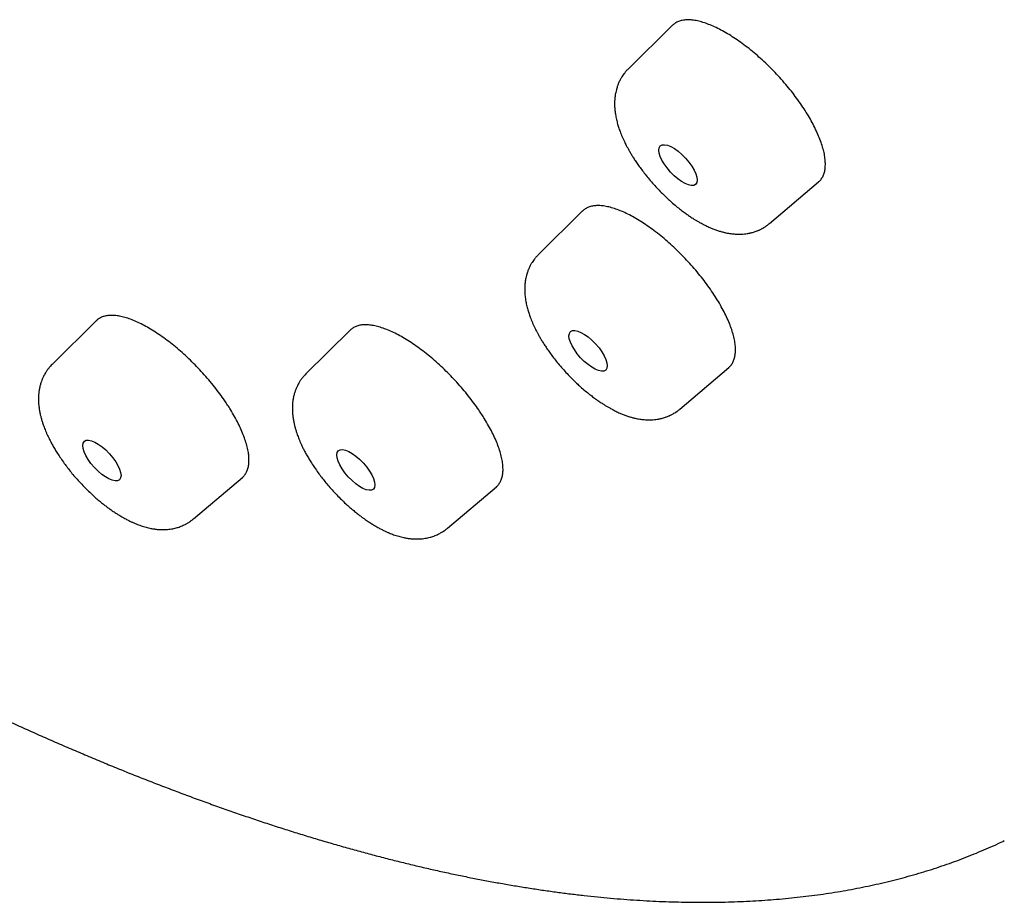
# Model space of a CAD drawing. Header units: millimetres. Extents: x 8 to 486, y 12 to 546.
# Tile 21 of 121: x 439 to 454, y 163 to 177. Entities that reach past the tile are written whole.
import ezdxf

# ---------------------------------------------------------------- set-up
doc = ezdxf.new("R2010")
doc.units = ezdxf.units.MM

msp = doc.modelspace()

# ---------------------------------------------------------------- linework, layer by layer
at = {"color": 7, "linetype": 'Continuous', "lineweight": 30}
for p, q in [((448.699, 176.78), (448.014, 176.104)), ((450.197, 173.719), (450.954, 174.36)), ((447.311, 173.912), (446.627, 173.236)), ((439.804, 172.218), (439.119, 171.541)), ((443.724, 172.072), (443.039, 171.396)), ((448.81, 170.851), (449.567, 171.493)), ((441.302, 169.156), (442.057, 169.796)), ((445.222, 169.011), (445.979, 169.652))]:
    msp.add_line(p, q, dxfattribs=at)
for centre, major_axis, ratio in [((448.783, 174.62), (-0.272, 0.297), 0.391194), ((447.396, 171.752), (-0.272, 0.297), 0.391063), ((439.888, 170.057), (-0.271, 0.297), 0.391473), ((443.809, 169.912), (-0.272, 0.297), 0.391182)]:
    msp.add_ellipse(centre, major_axis=major_axis, ratio=ratio, dxfattribs=at)
for points, knots in [([(456.736, 165.578), (456.742, 165.581), (456.755, 165.587), (456.775, 165.597), (456.799, 165.609), (456.827, 165.623), (456.859, 165.639), (456.893, 165.655), (456.926, 165.672), (456.959, 165.689), (456.992, 165.707), (457.025, 165.724), (457.058, 165.741), (457.108, 165.768), (457.173, 165.804), (457.254, 165.85), (457.331, 165.895), (457.391, 165.931), (457.435, 165.957), (457.462, 165.974), (457.485, 165.988), (457.504, 166), (457.519, 166.009), (457.53, 166.016), (457.538, 166.021), (457.546, 166.027), (457.556, 166.033), (457.569, 166.041), (457.585, 166.051), (457.604, 166.064), (457.626, 166.078), (457.651, 166.094), (457.678, 166.113), (457.709, 166.133), (457.741, 166.155), (457.786, 166.186), (457.844, 166.226), (457.912, 166.275), (457.976, 166.322), (458.037, 166.367), (458.094, 166.411), (458.148, 166.453), (458.198, 166.493), (458.243, 166.529), (458.283, 166.562), (458.317, 166.591), (458.348, 166.617), (458.376, 166.641), (458.403, 166.664), (458.431, 166.689), (458.459, 166.713), (458.485, 166.736), (458.509, 166.758), (458.534, 166.781), (458.562, 166.806), (458.592, 166.834), (458.626, 166.866), (458.663, 166.901), (458.703, 166.939), (458.746, 166.982), (458.783, 167.019), (458.814, 167.05), (458.837, 167.074), (458.861, 167.098), (458.885, 167.123), (458.907, 167.146), (458.927, 167.167), (458.945, 167.186), (458.959, 167.202), (458.971, 167.215), (458.98, 167.224), (458.989, 167.234), (459, 167.245), (459.013, 167.261), (459.031, 167.28), (459.052, 167.304), (459.078, 167.332), (459.106, 167.364), (459.136, 167.398), (459.172, 167.44), (459.213, 167.489), (459.258, 167.544), (459.303, 167.599), (459.346, 167.653), (459.387, 167.705), (459.425, 167.756), (459.459, 167.8), (459.487, 167.838), (459.511, 167.87), (459.532, 167.9), (459.552, 167.928), (459.569, 167.952), (459.586, 167.975), (459.603, 168), (459.622, 168.027), (459.643, 168.057), (459.665, 168.09), (459.689, 168.126), (459.715, 168.165), (459.742, 168.206), (459.771, 168.25), (459.8, 168.297), (459.832, 168.347), (459.865, 168.401), (459.893, 168.447), (459.916, 168.486), (459.933, 168.515), (459.951, 168.545), (459.968, 168.575), (459.985, 168.605), (460.002, 168.634), (460.017, 168.661), (460.031, 168.687), (460.043, 168.708), (460.052, 168.724), (460.059, 168.737), (460.065, 168.747), (460.071, 168.76), (460.08, 168.775), (460.09, 168.794), (460.102, 168.817), (460.116, 168.843), (460.131, 168.873), (460.147, 168.902), (460.171, 168.95), (460.204, 169.014), (460.243, 169.095), (460.281, 169.174), (460.316, 169.249), (460.349, 169.322), (460.38, 169.391), (460.409, 169.458), (460.434, 169.517), (460.455, 169.568), (460.473, 169.611), (460.489, 169.65), (460.503, 169.685), (460.515, 169.718), (460.527, 169.747), (460.537, 169.772), (460.545, 169.793), (460.55, 169.807), (460.554, 169.816), (460.557, 169.824), (460.56, 169.834), (460.566, 169.848), (460.572, 169.865), (460.579, 169.884), (460.593, 169.921), (460.611, 169.972), (460.635, 170.037), (460.657, 170.101), (460.678, 170.164), (460.699, 170.225), (460.719, 170.288), (460.74, 170.353), (460.762, 170.423), (460.784, 170.497), (460.803, 170.563), (460.82, 170.62), (460.833, 170.667), (460.847, 170.716), (460.86, 170.764), (460.872, 170.809), (460.883, 170.85), (460.892, 170.885), (460.899, 170.913), (460.905, 170.936), (460.91, 170.956), (460.914, 170.972), (460.917, 170.985), (460.92, 170.997), (460.924, 171.011), (460.928, 171.031), (460.934, 171.055), (460.941, 171.082), (460.948, 171.113), (460.956, 171.147), (460.964, 171.183), (460.973, 171.221), (460.981, 171.258), (460.989, 171.296), (460.997, 171.333), (461.01, 171.392), (461.027, 171.473), (461.047, 171.575), (461.066, 171.677), (461.084, 171.78), (461.102, 171.881), (461.118, 171.98), (461.133, 172.078), (461.145, 172.162), (461.155, 172.229), (461.162, 172.279), (461.168, 172.329), (461.174, 172.375), (461.18, 172.418), (461.184, 172.455), (461.188, 172.488), (461.191, 172.515), (461.194, 172.537), (461.196, 172.554), (461.197, 172.568), (461.199, 172.581), (461.2, 172.596), (461.203, 172.617), (461.206, 172.645), (461.21, 172.681), (461.214, 172.724), (461.219, 172.768), (461.223, 172.815), (461.227, 172.861), (461.232, 172.909), (461.245, 173.057), (461.258, 173.242), (461.271, 173.466), (461.278, 173.626), (461.284, 173.785), (461.288, 173.943), (461.291, 174.103), (461.292, 174.263), (461.292, 174.388), (461.292, 174.474), (461.291, 174.522), (461.291, 174.568), (461.29, 174.609), (461.289, 174.643), (461.289, 174.671), (461.288, 174.693), (461.288, 174.71), (461.288, 174.724), (461.287, 174.74), (461.287, 174.762), (461.286, 174.791), (461.285, 174.825), (461.284, 174.863), (461.283, 174.905), (461.281, 174.952), (461.279, 175.004), (461.277, 175.061), (461.271, 175.211), (461.258, 175.454), (461.236, 175.78), (461.21, 176.097), (461.18, 176.405), (461.145, 176.712), (461.108, 177.009), (461.069, 177.293), (461.039, 177.496), (461.019, 177.625), (461.011, 177.68), (461.003, 177.73), (460.996, 177.774), (460.989, 177.813), (460.984, 177.846), (460.979, 177.873), (460.976, 177.894), (460.973, 177.91), (460.971, 177.925), (460.968, 177.941), (460.965, 177.96), (460.961, 177.984), (460.956, 178.012), (460.95, 178.046), (460.943, 178.089), (460.934, 178.14), (460.924, 178.194), (460.914, 178.251), (460.895, 178.355), (460.867, 178.509), (460.827, 178.717), (460.783, 178.933), (460.736, 179.158), (460.685, 179.392), (460.631, 179.632), (460.574, 179.879), (460.513, 180.132), (460.447, 180.394), (460.377, 180.664), (460.303, 180.943), (460.224, 181.23), (460.157, 181.465), (460.105, 181.644), (460.07, 181.764), (460.034, 181.884), (459.999, 182), (459.965, 182.111), (459.934, 182.214), (459.904, 182.31), (459.876, 182.4), (459.848, 182.487), (459.822, 182.569), (459.797, 182.647), (459.775, 182.717), (459.756, 182.775), (459.741, 182.822), (459.728, 182.859), (459.718, 182.891), (459.71, 182.917), (459.703, 182.937), (459.698, 182.952), (459.693, 182.967), (459.687, 182.985), (459.68, 183.007), (459.671, 183.033), (459.66, 183.067), (459.646, 183.11), (459.628, 183.162), (459.609, 183.221), (459.588, 183.283), (459.566, 183.348), (459.544, 183.413), (459.508, 183.517), (459.458, 183.661), (459.389, 183.859), (459.313, 184.072), (459.229, 184.303), (459.149, 184.52), (459.074, 184.722), (459.003, 184.909), (458.931, 185.098), (458.856, 185.292), (458.778, 185.492), (458.695, 185.699), (458.608, 185.916), (458.516, 186.142), (458.419, 186.377), (458.317, 186.621), (458.21, 186.874), (458.097, 187.137), (457.979, 187.409), (457.858, 187.682), (457.735, 187.956), (457.61, 188.23), (457.48, 188.513), (457.345, 188.803), (457.204, 189.102), (457.068, 189.385), (456.94, 189.651), (456.818, 189.898), (456.694, 190.149), (456.569, 190.399), (456.445, 190.644), (456.327, 190.876), (456.214, 191.095), (456.107, 191.302), (456.003, 191.501), (455.902, 191.692), (455.807, 191.872), (455.716, 192.04), (455.631, 192.199), (455.55, 192.35), (455.472, 192.493), (455.397, 192.63), (455.324, 192.763), (455.252, 192.894), (455.182, 193.02), (455.126, 193.122), (455.082, 193.199), (455.052, 193.253), (455.027, 193.298), (455.007, 193.333), (454.992, 193.361), (454.981, 193.38), (454.972, 193.397), (454.964, 193.411), (454.955, 193.426), (454.946, 193.442), (454.93, 193.471), (454.905, 193.516), (454.87, 193.577), (454.832, 193.644), (454.791, 193.717), (454.745, 193.798), (454.693, 193.888), (454.637, 193.987), (454.575, 194.094), (454.509, 194.21), (454.437, 194.334), (454.36, 194.466), (454.278, 194.607), (454.187, 194.762), (454.086, 194.933), (453.975, 195.12), (453.858, 195.317), (453.735, 195.521), (453.595, 195.753), (453.437, 196.012), (453.261, 196.298), (453.076, 196.598), (452.88, 196.911), (452.674, 197.238), (452.461, 197.571), (452.242, 197.912), (452.016, 198.26), (451.783, 198.614), (451.544, 198.976), (451.298, 199.344), (451.044, 199.719), (450.785, 200.098), (450.52, 200.482), (450.25, 200.87), (449.972, 201.264), (449.68, 201.675), (449.371, 202.104), (449.047, 202.551), (448.713, 203.005), (448.37, 203.466), (448.018, 203.934), (447.664, 204.399), (447.308, 204.862), (446.951, 205.321), (446.585, 205.786), (446.21, 206.257), (445.827, 206.733), (445.435, 207.215), (445.034, 207.701), (444.625, 208.193), (444.207, 208.689), (443.782, 209.187), (443.351, 209.687), (442.914, 210.187), (442.468, 210.692), (442.028, 211.184), (441.594, 211.664), (441.168, 212.131), (440.733, 212.6), (440.324, 213.038), (439.941, 213.443), (439.586, 213.816), (439.229, 214.186), (438.851, 214.575), (438.454, 214.98), (438.038, 215.4), (437.626, 215.812), (437.218, 216.215), (436.815, 216.61), (436.415, 216.997), (436.021, 217.375), (435.63, 217.746), (435.245, 218.108), (434.864, 218.463), (434.489, 218.809), (434.096, 219.168), (433.688, 219.537), (433.265, 219.915), (432.849, 220.283), (432.451, 220.632), (432.069, 220.963), (431.705, 221.276), (431.346, 221.581), (430.995, 221.877), (430.65, 222.165), (430.312, 222.444), (429.97, 222.724), (429.625, 223.005), (429.277, 223.284), (428.938, 223.555), (428.607, 223.816), (428.284, 224.068), (427.97, 224.312), (427.665, 224.546), (427.368, 224.772), (427.079, 224.99), (426.801, 225.198), (426.533, 225.397), (426.276, 225.587), (426.026, 225.77), (425.783, 225.946), (425.548, 226.115), (425.32, 226.278), (425.101, 226.434), (424.922, 226.56), (424.785, 226.657), (424.687, 226.725), (424.596, 226.788), (424.513, 226.846), (424.437, 226.899), (424.368, 226.947), (424.306, 226.989), (424.251, 227.027), (424.204, 227.06), (424.163, 227.087), (424.13, 227.11), (424.105, 227.127), (424.088, 227.139), (424.079, 227.145), (424.073, 227.149), (424.07, 227.151), (424.064, 227.155), (424.053, 227.163), (424.028, 227.18), (423.993, 227.204), (423.948, 227.235), (423.903, 227.265), (423.858, 227.296), (423.8, 227.336), (423.728, 227.384), (423.643, 227.442), (423.553, 227.502), (423.457, 227.567), (423.355, 227.635), (423.246, 227.707), (423.132, 227.783), (423, 227.871), (422.849, 227.97), (422.679, 228.081), (422.499, 228.198), (422.309, 228.321), (422.122, 228.441), (421.938, 228.559), (421.758, 228.673), (421.571, 228.79), (421.379, 228.91), (421.184, 229.031), (420.953, 229.173), (420.689, 229.334), (420.396, 229.511), (420.1, 229.686), (419.804, 229.86), (419.508, 230.033), (419.219, 230.198), (418.938, 230.357), (418.664, 230.51), (418.399, 230.657), (418.14, 230.798), (417.886, 230.935), (417.635, 231.068), (417.389, 231.198), (417.151, 231.322), (416.92, 231.44), (416.695, 231.554), (416.401, 231.702), (416.038, 231.88), (415.611, 232.086), (415.238, 232.26), (414.919, 232.407), (414.712, 232.5), (414.567, 232.564), (414.485, 232.601), (414.406, 232.636), (414.334, 232.667), (414.271, 232.695), (414.218, 232.718), (414.174, 232.737), (414.138, 232.752), (414.111, 232.764), (414.092, 232.772), (414.08, 232.777), (414.071, 232.781), (414.061, 232.786), (414.045, 232.792), (414.02, 232.803), (413.988, 232.817), (413.949, 232.833), (413.906, 232.852), (413.857, 232.872), (413.799, 232.897), (413.73, 232.926), (413.651, 232.959), (413.564, 232.995), (413.47, 233.034), (413.376, 233.072), (413.284, 233.11), (413.195, 233.146), (413.105, 233.182), (413.014, 233.218), (412.799, 233.303), (412.463, 233.433), (412.009, 233.601), (411.559, 233.762), (411.195, 233.886), (410.915, 233.978), (410.719, 234.041), (410.529, 234.1), (410.346, 234.157), (410.172, 234.209), (410.006, 234.258), (409.849, 234.303), (409.699, 234.346), (409.579, 234.379), (409.486, 234.404), (409.419, 234.422), (409.354, 234.44), (409.294, 234.456), (409.238, 234.47), (409.189, 234.483), (409.147, 234.494), (409.113, 234.503), (409.088, 234.509), (409.068, 234.514), (409.046, 234.52), (409.02, 234.526), (408.989, 234.534), (408.953, 234.543), (408.912, 234.553), (408.866, 234.565), (408.808, 234.579), (408.737, 234.596), (408.657, 234.615), (408.577, 234.634), (408.498, 234.652), (408.42, 234.67), (408.309, 234.695), (408.168, 234.726), (408.019, 234.757), (407.897, 234.782), (407.799, 234.802), (407.698, 234.822), (407.594, 234.842), (407.486, 234.862), (407.369, 234.883), (407.244, 234.906), (407.109, 234.928), (406.969, 234.951), (406.826, 234.973), (406.678, 234.995), (406.549, 235.013), (406.443, 235.028), (406.364, 235.038), (406.293, 235.047), (406.229, 235.055), (406.175, 235.061), (406.13, 235.066), (406.095, 235.07), (406.065, 235.074), (406.042, 235.076), (406.024, 235.078), (406.01, 235.08), (405.997, 235.081), (405.984, 235.083), (405.967, 235.084), (405.944, 235.087), (405.915, 235.09), (405.883, 235.093), (405.833, 235.098), (405.764, 235.105), (405.675, 235.113), (405.582, 235.121), (405.485, 235.129), (405.384, 235.137), (405.294, 235.143), (405.214, 235.148), (405.143, 235.153), (405.068, 235.157), (404.988, 235.161), (404.902, 235.165), (404.81, 235.169), (404.714, 235.172), (404.613, 235.175), (404.504, 235.177), (404.386, 235.179), (404.286, 235.179), (404.21, 235.179), (404.161, 235.179), (404.115, 235.179), (404.072, 235.178), (404.033, 235.178), (403.998, 235.177), (403.969, 235.177), (403.946, 235.176), (403.925, 235.176), (403.905, 235.175), (403.883, 235.175), (403.853, 235.174), (403.814, 235.173), (403.765, 235.171), (403.712, 235.169), (403.636, 235.166), (403.537, 235.162), (403.417, 235.155), (403.296, 235.147), (403.173, 235.138), (403.046, 235.127), (402.915, 235.115), (402.808, 235.104), (402.728, 235.094), (402.674, 235.088), (402.62, 235.081), (402.569, 235.075), (402.523, 235.068), (402.481, 235.063), (402.444, 235.058), (402.414, 235.053), (402.389, 235.05), (402.369, 235.047), (402.352, 235.044), (402.338, 235.042), (402.321, 235.039), (402.302, 235.036), (402.276, 235.032), (402.243, 235.027), (402.202, 235.02), (402.155, 235.013), (402.102, 235.004), (402.045, 234.994), (401.987, 234.983), (401.894, 234.965), (401.77, 234.941), (401.645, 234.914), (401.552, 234.893), (401.491, 234.878), (401.431, 234.864), (401.371, 234.849), (401.315, 234.835), (401.264, 234.821), (401.218, 234.809), (401.176, 234.798), (401.14, 234.788), (401.109, 234.779), (401.082, 234.772), (401.057, 234.764), (401.031, 234.757), (401.005, 234.749), (400.977, 234.741), (400.944, 234.731), (400.904, 234.719), (400.857, 234.704), (400.806, 234.689), (400.752, 234.671), (400.694, 234.652), (400.631, 234.631), (400.565, 234.608), (400.495, 234.583), (400.421, 234.556), (400.343, 234.527), (400.277, 234.501), (400.226, 234.481), (400.189, 234.466), (400.155, 234.452), (400.124, 234.44), (400.099, 234.429), (400.08, 234.421), (400.066, 234.415), (400.054, 234.41), (400.045, 234.406), (400.033, 234.401), (400.016, 234.394), (399.992, 234.384), (399.963, 234.371), (399.928, 234.356), (399.878, 234.333), (399.815, 234.304), (399.742, 234.27), (399.671, 234.236), (399.604, 234.203), (399.526, 234.163), (399.436, 234.117), (399.36, 234.076), (399.309, 234.047), (399.282, 234.033), (399.256, 234.018), (399.229, 234.003), (399.204, 233.988), (399.182, 233.975), (399.163, 233.964), (399.147, 233.955), (399.134, 233.947), (399.123, 233.941), (399.113, 233.935), (399.101, 233.928), (399.085, 233.918), (399.065, 233.906), (399.042, 233.892), (399.015, 233.876), (398.985, 233.857), (398.952, 233.836), (398.916, 233.814), (398.88, 233.791), (398.833, 233.76), (398.776, 233.722), (398.718, 233.684), (398.671, 233.651), (398.634, 233.625), (398.598, 233.599), (398.563, 233.574), (398.529, 233.55), (398.499, 233.527), (398.471, 233.507), (398.447, 233.489), (398.425, 233.473), (398.405, 233.457), (398.384, 233.441), (398.362, 233.424), (398.336, 233.404), (398.306, 233.381), (398.272, 233.353), (398.234, 233.322), (398.195, 233.291), (398.156, 233.258), (398.111, 233.22), (398.059, 233.176), (398.001, 233.125), (397.944, 233.074), (397.887, 233.022), (397.831, 232.97), (397.788, 232.928), (397.758, 232.899), (397.741, 232.883), (397.727, 232.869), (397.715, 232.857), (397.706, 232.848), (397.697, 232.84), (397.687, 232.83), (397.674, 232.817), (397.659, 232.801), (397.64, 232.782), (397.619, 232.76), (397.594, 232.735), (397.567, 232.707), (397.538, 232.676), (397.508, 232.645), (397.479, 232.613), (397.438, 232.568), (397.387, 232.511), (397.326, 232.441), (397.278, 232.385), (397.243, 232.343), (397.218, 232.314), (397.196, 232.286), (397.176, 232.261), (397.157, 232.238), (397.14, 232.217), (397.124, 232.197), (397.108, 232.177), (397.092, 232.156), (397.075, 232.134), (397.059, 232.113), (397.043, 232.092), (397.026, 232.07), (397.008, 232.046), (396.987, 232.018), (396.964, 231.986), (396.938, 231.952), (396.911, 231.913), (396.881, 231.872), (396.849, 231.826), (396.816, 231.777), (396.78, 231.725), (396.74, 231.665), (396.696, 231.596), (396.652, 231.528), (396.624, 231.483), (396.613, 231.464)], [0, 0, 0, 0, 0.000221, 0.000525, 0.000912, 0.001384, 0.001939, 0.002577, 0.003138, 0.003747, 0.004359, 0.004964, 0.005563, 0.006155, 0.007706, 0.009209, 0.010662, 0.012066, 0.012649, 0.013161, 0.013603, 0.013975, 0.014276, 0.014464, 0.014609, 0.014752, 0.01494, 0.015173, 0.015485, 0.015854, 0.016279, 0.016759, 0.017295, 0.017887, 0.018529, 0.01917, 0.020583, 0.021935, 0.023227, 0.024459, 0.02563, 0.026739, 0.02778, 0.028751, 0.029564, 0.030313, 0.030965, 0.031523, 0.032091, 0.032707, 0.033372, 0.033875, 0.034403, 0.034956, 0.035559, 0.036234, 0.03698, 0.037797, 0.038709, 0.039696, 0.040759, 0.041285, 0.041829, 0.042389, 0.042957, 0.043477, 0.043963, 0.044382, 0.044734, 0.045019, 0.045237, 0.04539, 0.045648, 0.045983, 0.046396, 0.046924, 0.047542, 0.048249, 0.049002, 0.049746, 0.050933, 0.052095, 0.053232, 0.054345, 0.055431, 0.056456, 0.057405, 0.058099, 0.058745, 0.059343, 0.059881, 0.060358, 0.060788, 0.061247, 0.061788, 0.062379, 0.063018, 0.063706, 0.064444, 0.065242, 0.066058, 0.066936, 0.067876, 0.068877, 0.06994, 0.070458, 0.070988, 0.071533, 0.07209, 0.072641, 0.073143, 0.073669, 0.074125, 0.074509, 0.074824, 0.074994, 0.075165, 0.075388, 0.075663, 0.07599, 0.076369, 0.076879, 0.077403, 0.077919, 0.078429, 0.079885, 0.081282, 0.08262, 0.083899, 0.08512, 0.086281, 0.087384, 0.088425, 0.089191, 0.089893, 0.090531, 0.091105, 0.091614, 0.092102, 0.092512, 0.092843, 0.093096, 0.093184, 0.093301, 0.093467, 0.093684, 0.093951, 0.094268, 0.094635, 0.09568, 0.09671, 0.097713, 0.09869, 0.09964, 0.100588, 0.101592, 0.102657, 0.10378, 0.104964, 0.105654, 0.106363, 0.10709, 0.107829, 0.108511, 0.109119, 0.109654, 0.110042, 0.110379, 0.110666, 0.110901, 0.111086, 0.111229, 0.111441, 0.111723, 0.112075, 0.112495, 0.112929, 0.113419, 0.113959, 0.114505, 0.115047, 0.115585, 0.116117, 0.116646, 0.11813, 0.119576, 0.120985, 0.122405, 0.123889, 0.125189, 0.126533, 0.127923, 0.128594, 0.129275, 0.129962, 0.130601, 0.131171, 0.131673, 0.132107, 0.132473, 0.13277, 0.132998, 0.133157, 0.133305, 0.133505, 0.133756, 0.134151, 0.13463, 0.135192, 0.135838, 0.136404, 0.137021, 0.137659, 0.138296, 0.142815, 0.144852, 0.146879, 0.148895, 0.150878, 0.152796, 0.154831, 0.156788, 0.157387, 0.157978, 0.15855, 0.159052, 0.159479, 0.159803, 0.160065, 0.160266, 0.16041, 0.160569, 0.160845, 0.161195, 0.16162, 0.162063, 0.162566, 0.163129, 0.163751, 0.164434, 0.165164, 0.169098, 0.173033, 0.176547, 0.18006, 0.183537, 0.186946, 0.189982, 0.192964, 0.193619, 0.19422, 0.194761, 0.195242, 0.195663, 0.196023, 0.196322, 0.196535, 0.196702, 0.196838, 0.197011, 0.197224, 0.19748, 0.197778, 0.198118, 0.198604, 0.199157, 0.199754, 0.20036, 0.200972, 0.203094, 0.205295, 0.207575, 0.209935, 0.212373, 0.214889, 0.217411, 0.220004, 0.222668, 0.225404, 0.22821, 0.231088, 0.234036, 0.235211, 0.236398, 0.237594, 0.238749, 0.239838, 0.240842, 0.241782, 0.242657, 0.243467, 0.244309, 0.245068, 0.245744, 0.246335, 0.246749, 0.247109, 0.247415, 0.247669, 0.247866, 0.247986, 0.248114, 0.248285, 0.248498, 0.248753, 0.249049, 0.249485, 0.249987, 0.250557, 0.251171, 0.251789, 0.25241, 0.253036, 0.254774, 0.256541, 0.25868, 0.260859, 0.263077, 0.264801, 0.266548, 0.268319, 0.270112, 0.271957, 0.273879, 0.275878, 0.277955, 0.280109, 0.282341, 0.28465, 0.287037, 0.2895, 0.292042, 0.294439, 0.296901, 0.299429, 0.302021, 0.304679, 0.307401, 0.309546, 0.311729, 0.313951, 0.316177, 0.318326, 0.320393, 0.322269, 0.324072, 0.325803, 0.327462, 0.329049, 0.330485, 0.331857, 0.333164, 0.334406, 0.335584, 0.336698, 0.337868, 0.338957, 0.339965, 0.340498, 0.340958, 0.341345, 0.341658, 0.341881, 0.342042, 0.342172, 0.342297, 0.342421, 0.342557, 0.342704, 0.343166, 0.343713, 0.344274, 0.344902, 0.345599, 0.346363, 0.347213, 0.348133, 0.349124, 0.350186, 0.351318, 0.352521, 0.353795, 0.355302, 0.356897, 0.358581, 0.360337, 0.362124, 0.364507, 0.36694, 0.369422, 0.372136, 0.374907, 0.377735, 0.380619, 0.38356, 0.386558, 0.389612, 0.392723, 0.39589, 0.399115, 0.402336, 0.405613, 0.408944, 0.41233, 0.416048, 0.419829, 0.423674, 0.427583, 0.431556, 0.435593, 0.439457, 0.443378, 0.447355, 0.451389, 0.45548, 0.459628, 0.463832, 0.468093, 0.472411, 0.476785, 0.481136, 0.485542, 0.490003, 0.494518, 0.498661, 0.50285, 0.507083, 0.511361, 0.514754, 0.518175, 0.521599, 0.524986, 0.52897, 0.5329, 0.536777, 0.5406, 0.54437, 0.548087, 0.55175, 0.55536, 0.558916, 0.562419, 0.565869, 0.569266, 0.5732, 0.57706, 0.580846, 0.584558, 0.587928, 0.591235, 0.594478, 0.597657, 0.600773, 0.603825, 0.606814, 0.610028, 0.613166, 0.616226, 0.61921, 0.622117, 0.624947, 0.6277, 0.630377, 0.632976, 0.635499, 0.637902, 0.640231, 0.642485, 0.644666, 0.646805, 0.648868, 0.650854, 0.652764, 0.653714, 0.6546, 0.655421, 0.656177, 0.656869, 0.657495, 0.658057, 0.658554, 0.658986, 0.659353, 0.659655, 0.659893, 0.660027, 0.660125, 0.660149, 0.660169, 0.660211, 0.660314, 0.660479, 0.660876, 0.661284, 0.661694, 0.662107, 0.662522, 0.663279, 0.664048, 0.664864, 0.665738, 0.666668, 0.667656, 0.6687, 0.669802, 0.671268, 0.672824, 0.67447, 0.676207, 0.678033, 0.679625, 0.681279, 0.682995, 0.684774, 0.686592, 0.68839, 0.691171, 0.693896, 0.696566, 0.699399, 0.702168, 0.704871, 0.707509, 0.710082, 0.712589, 0.715032, 0.717409, 0.71983, 0.72218, 0.724457, 0.726664, 0.728816, 0.730952, 0.735178, 0.739341, 0.743442, 0.746114, 0.748759, 0.749585, 0.750408, 0.75121, 0.751932, 0.752568, 0.753077, 0.753513, 0.753878, 0.754171, 0.754317, 0.754436, 0.754526, 0.754608, 0.754735, 0.755005, 0.755334, 0.755716, 0.756151, 0.75664, 0.757181, 0.757902, 0.758699, 0.759572, 0.760522, 0.761549, 0.76241, 0.763317, 0.764241, 0.765165, 0.76609, 0.770776, 0.77546, 0.780141, 0.78482, 0.786915, 0.789006, 0.791038, 0.792995, 0.794877, 0.796652, 0.798354, 0.799984, 0.80154, 0.802292, 0.803025, 0.80374, 0.804422, 0.805034, 0.805574, 0.806041, 0.806437, 0.806672, 0.806874, 0.807106, 0.807396, 0.807744, 0.808142, 0.808595, 0.809105, 0.80967, 0.810549, 0.811457, 0.812355, 0.813242, 0.814118, 0.814983, 0.816979, 0.818914, 0.820038, 0.821153, 0.822307, 0.823506, 0.82475, 0.826038, 0.827556, 0.829132, 0.830765, 0.832456, 0.834204, 0.836009, 0.83705, 0.838, 0.83886, 0.839629, 0.840308, 0.840805, 0.841239, 0.84161, 0.841872, 0.84209, 0.842264, 0.842396, 0.842543, 0.842737, 0.843025, 0.843378, 0.843782, 0.844198, 0.845229, 0.846315, 0.847458, 0.848656, 0.849911, 0.851221, 0.852037, 0.852917, 0.853861, 0.854869, 0.855961, 0.857119, 0.858344, 0.859635, 0.860993, 0.862563, 0.864213, 0.864883, 0.865544, 0.866145, 0.866685, 0.867225, 0.867686, 0.868067, 0.86837, 0.86861, 0.86887, 0.869164, 0.86949, 0.870068, 0.870728, 0.87145, 0.872177, 0.873795, 0.875422, 0.877057, 0.878726, 0.880468, 0.882284, 0.884175, 0.884923, 0.885682, 0.886452, 0.887185, 0.887848, 0.888439, 0.88896, 0.889409, 0.889753, 0.890039, 0.890267, 0.890454, 0.890682, 0.890963, 0.891299, 0.891805, 0.892399, 0.89308, 0.893848, 0.894697, 0.895558, 0.896416, 0.898764, 0.901093, 0.902019, 0.902942, 0.903862, 0.904779, 0.905649, 0.906433, 0.907146, 0.907789, 0.908361, 0.908827, 0.909233, 0.909618, 0.910017, 0.910429, 0.910859, 0.911319, 0.912002, 0.912744, 0.913545, 0.914404, 0.915342, 0.916345, 0.917418, 0.918561, 0.919773, 0.921054, 0.922405, 0.92302, 0.923648, 0.924239, 0.924753, 0.92519, 0.925481, 0.925724, 0.925921, 0.92607, 0.926208, 0.926525, 0.926933, 0.92743, 0.928019, 0.928697, 0.930012, 0.931288, 0.932522, 0.933714, 0.934865, 0.936672, 0.938507, 0.938993, 0.93948, 0.939971, 0.940463, 0.940936, 0.94135, 0.941706, 0.942002, 0.94224, 0.942418, 0.942585, 0.942798, 0.943107, 0.94348, 0.943916, 0.944416, 0.94499, 0.94563, 0.946327, 0.947026, 0.947714, 0.949039, 0.950326, 0.951074, 0.951808, 0.952529, 0.953237, 0.953917, 0.954541, 0.955083, 0.955572, 0.95601, 0.956401, 0.95682, 0.957287, 0.957804, 0.95837, 0.959149, 0.959957, 0.960772, 0.961594, 0.962422, 0.963667, 0.964926, 0.966182, 0.967432, 0.968677, 0.969912, 0.970354, 0.970737, 0.971061, 0.971327, 0.971533, 0.971692, 0.971924, 0.972221, 0.972582, 0.973009, 0.973512, 0.974082, 0.97472, 0.975423, 0.976137, 0.976838, 0.977527, 0.979087, 0.98058, 0.982005, 0.982654, 0.983269, 0.983836, 0.984355, 0.984825, 0.985272, 0.985676, 0.98609, 0.986523, 0.986975, 0.987445, 0.98783, 0.988266, 0.988766, 0.989331, 0.989959, 0.990652, 0.991409, 0.99223, 0.993115, 0.994064, 0.995078, 0.996156, 0.997508, 0.99895, 1, 1, 1, 1]), ([(412.88, 185.871), (412.964, 185.779), (413.083, 185.649), (413.26, 185.458), (413.413, 185.293), (413.596, 185.096), (413.789, 184.89), (413.992, 184.673), (414.203, 184.45), (414.42, 184.222), (414.642, 183.99), (414.868, 183.755), (415.097, 183.518), (415.33, 183.279), (415.565, 183.039), (415.803, 182.797), (416.043, 182.556), (416.284, 182.313), (416.528, 182.071), (416.773, 181.829), (417.019, 181.586), (417.267, 181.344), (417.516, 181.102), (417.766, 180.861), (418.018, 180.62), (418.27, 180.379), (418.524, 180.14), (418.778, 179.901), (419.034, 179.662), (419.29, 179.425), (419.547, 179.188), (419.805, 178.952), (420.063, 178.718), (420.322, 178.484), (420.582, 178.251), (420.842, 178.019), (421.103, 177.789), (421.365, 177.559), (421.626, 177.331), (421.889, 177.104), (422.152, 176.878), (422.415, 176.653), (422.679, 176.429), (422.943, 176.207), (423.207, 175.986), (423.472, 175.767), (423.737, 175.549), (424.002, 175.332), (424.268, 175.117), (424.534, 174.903), (424.8, 174.69), (425.066, 174.479), (425.332, 174.27), (425.599, 174.062), (425.865, 173.855), (426.132, 173.65), (426.398, 173.447), (426.665, 173.245), (426.932, 173.045), (427.199, 172.847), (427.465, 172.65), (427.732, 172.455), (427.999, 172.261), (428.265, 172.069), (428.532, 171.879), (428.798, 171.691), (429.064, 171.504), (429.33, 171.319), (429.596, 171.136), (429.862, 170.955), (430.127, 170.775), (430.392, 170.597), (430.657, 170.421), (430.922, 170.247), (431.186, 170.075), (431.45, 169.904), (431.714, 169.736), (431.977, 169.569), (432.24, 169.405), (432.503, 169.242), (432.765, 169.081), (433.027, 168.922), (433.288, 168.765), (433.549, 168.61), (433.81, 168.457), (434.07, 168.306), (434.329, 168.157), (434.588, 168.01), (434.846, 167.865), (435.104, 167.722), (435.361, 167.582), (435.618, 167.443), (435.873, 167.306), (436.129, 167.171), (436.383, 167.039), (436.637, 166.908), (436.891, 166.78), (437.143, 166.654), (437.395, 166.53), (437.646, 166.408), (437.897, 166.288), (438.146, 166.171), (438.395, 166.055), (438.643, 165.942), (438.891, 165.831), (439.137, 165.722), (439.383, 165.615), (439.627, 165.511), (439.871, 165.409), (440.114, 165.309), (440.356, 165.211), (440.598, 165.116), (440.838, 165.023), (441.077, 164.932), (441.315, 164.843), (441.553, 164.757), (441.789, 164.673), (442.024, 164.591), (442.259, 164.511), (442.492, 164.434), (442.724, 164.359), (442.955, 164.287), (443.185, 164.217), (443.414, 164.149), (443.642, 164.084), (443.869, 164.021), (444.095, 163.96), (444.319, 163.902), (444.543, 163.846), (444.765, 163.792), (444.986, 163.741), (445.206, 163.692), (445.424, 163.646), (445.641, 163.602), (445.857, 163.561), (446.072, 163.522), (446.286, 163.485), (446.498, 163.451), (446.709, 163.419), (446.918, 163.39), (447.127, 163.363), (447.333, 163.339), (447.539, 163.317), (447.743, 163.298), (447.946, 163.281), (448.147, 163.267), (448.347, 163.255), (448.545, 163.246), (448.742, 163.239), (448.937, 163.235), (449.131, 163.233), (449.323, 163.234), (449.514, 163.237), (449.703, 163.243), (449.891, 163.251), (450.077, 163.262), (450.261, 163.276), (450.444, 163.292), (450.625, 163.31), (450.805, 163.331), (450.982, 163.355), (451.158, 163.381), (451.332, 163.41), (451.505, 163.441), (451.676, 163.475), (451.844, 163.511), (452.012, 163.549), (452.177, 163.591), (452.34, 163.634), (452.502, 163.681), (452.662, 163.729), (452.819, 163.781), (452.975, 163.834), (453.129, 163.89), (453.281, 163.949), (453.432, 164.01), (453.58, 164.074), (453.71, 164.132), (453.79, 164.17), (453.822, 164.186)], [0, 0, 0, 0, 0.005911, 0.008344, 0.012379, 0.016576, 0.021086, 0.025797, 0.030666, 0.035658, 0.040748, 0.045917, 0.051151, 0.05644, 0.061775, 0.067149, 0.072557, 0.077995, 0.08346, 0.088947, 0.094454, 0.09998, 0.105523, 0.11108, 0.116651, 0.122235, 0.127829, 0.133434, 0.139049, 0.144672, 0.150303, 0.155942, 0.161588, 0.167241, 0.1729, 0.178564, 0.184234, 0.189908, 0.195588, 0.201272, 0.20696, 0.212653, 0.218349, 0.224048, 0.229751, 0.235458, 0.241167, 0.246879, 0.252595, 0.258312, 0.264033, 0.269756, 0.275481, 0.281208, 0.286938, 0.29267, 0.298404, 0.304139, 0.309877, 0.315616, 0.321358, 0.3271, 0.332845, 0.338591, 0.344338, 0.350088, 0.355838, 0.36159, 0.367343, 0.373098, 0.378854, 0.384612, 0.39037, 0.39613, 0.401891, 0.407653, 0.413417, 0.419181, 0.424947, 0.430714, 0.436481, 0.44225, 0.44802, 0.453792, 0.459564, 0.465337, 0.471111, 0.476886, 0.482663, 0.48844, 0.494218, 0.499998, 0.505778, 0.511559, 0.517341, 0.523125, 0.528909, 0.534694, 0.540481, 0.546268, 0.552056, 0.557845, 0.563635, 0.569427, 0.575219, 0.581012, 0.586806, 0.592601, 0.598397, 0.604194, 0.609992, 0.615791, 0.621591, 0.627392, 0.633194, 0.638997, 0.6448, 0.650605, 0.656411, 0.662217, 0.668024, 0.673832, 0.679641, 0.68545, 0.691261, 0.697072, 0.702883, 0.708695, 0.714508, 0.720321, 0.726134, 0.731948, 0.737762, 0.743576, 0.74939, 0.755204, 0.761018, 0.766831, 0.772644, 0.778456, 0.784267, 0.790077, 0.795885, 0.801693, 0.807498, 0.813302, 0.819103, 0.824902, 0.830698, 0.836492, 0.842282, 0.848068, 0.85385, 0.859628, 0.865402, 0.871171, 0.876934, 0.882692, 0.888444, 0.894189, 0.899928, 0.90566, 0.911385, 0.917103, 0.922812, 0.928514, 0.934207, 0.939892, 0.945568, 0.951236, 0.956895, 0.962545, 0.968187, 0.97382, 0.979444, 0.98506, 0.990668, 0.996268, 1, 1, 1, 1]), ([(450.953, 174.361), (450.958, 174.365), (450.978, 174.38), (451.005, 174.416), (451.032, 174.467), (451.05, 174.526), (451.059, 174.593), (451.06, 174.666), (451.052, 174.747), (451.036, 174.833), (451.01, 174.924), (450.977, 175.02), (450.935, 175.12), (450.885, 175.224), (450.829, 175.329), (450.765, 175.436), (450.694, 175.545), (450.617, 175.654), (450.535, 175.761), (450.448, 175.868), (450.356, 175.973), (450.271, 176.063), (450.197, 176.138), (450.122, 176.21), (450.035, 176.29), (449.932, 176.378), (449.828, 176.461), (449.725, 176.537), (449.622, 176.605), (449.522, 176.667), (449.422, 176.721), (449.326, 176.767), (449.234, 176.804), (449.146, 176.833), (449.063, 176.853), (448.985, 176.864), (448.914, 176.865), (448.849, 176.857), (448.79, 176.84), (448.739, 176.815), (448.712, 176.791), (448.699, 176.78)], [0, 0, 0, 0, 0.009908, 0.036119, 0.063091, 0.090064, 0.116274, 0.142483, 0.169454, 0.196426, 0.222635, 0.248845, 0.275816, 0.302787, 0.328998, 0.355209, 0.382181, 0.409154, 0.435367, 0.46158, 0.488554, 0.515529, 0.532217, 0.548953, 0.575168, 0.601383, 0.628359, 0.655336, 0.681551, 0.707766, 0.734742, 0.761719, 0.787933, 0.814148, 0.841123, 0.868099, 0.894312, 0.920525, 0.947499, 0.974473, 1, 1, 1, 1]), ([(448.014, 176.104), (448.002, 176.091), (447.978, 176.067), (447.95, 176.031), (447.928, 176), (447.913, 175.976), (447.901, 175.955), (447.889, 175.935), (447.878, 175.912), (447.867, 175.889), (447.858, 175.867), (447.85, 175.844), (447.841, 175.818), (447.831, 175.784), (447.822, 175.745), (447.815, 175.71), (447.811, 175.681), (447.808, 175.653), (447.806, 175.625), (447.804, 175.598), (447.804, 175.569), (447.804, 175.537), (447.806, 175.501), (447.81, 175.465), (447.814, 175.431), (447.819, 175.398), (447.825, 175.364), (447.833, 175.327), (447.842, 175.29), (447.851, 175.255), (447.861, 175.222), (447.872, 175.189), (447.884, 175.155), (447.898, 175.118), (447.913, 175.079), (447.931, 175.038), (447.95, 174.996), (447.968, 174.958), (447.984, 174.928), (447.996, 174.905), (448.007, 174.885), (448.018, 174.864), (448.031, 174.841), (448.049, 174.809), (448.074, 174.768), (448.106, 174.716), (448.144, 174.659), (448.187, 174.597), (448.237, 174.53), (448.293, 174.458), (448.356, 174.382), (448.423, 174.305), (448.491, 174.232), (448.557, 174.166), (448.621, 174.105), (448.686, 174.046), (448.754, 173.988), (448.821, 173.934), (448.873, 173.895), (448.91, 173.868), (448.935, 173.85), (448.96, 173.834), (448.985, 173.817), (449.015, 173.797), (449.049, 173.776), (449.087, 173.753), (449.126, 173.731), (449.162, 173.712), (449.195, 173.695), (449.228, 173.679), (449.266, 173.661), (449.312, 173.641), (449.366, 173.621), (449.42, 173.602), (449.473, 173.587), (449.52, 173.576), (449.561, 173.568), (449.597, 173.562), (449.632, 173.558), (449.669, 173.554), (449.713, 173.553), (449.76, 173.553), (449.807, 173.556), (449.844, 173.561), (449.869, 173.566), (449.885, 173.569), (449.9, 173.572), (449.917, 173.576), (449.937, 173.581), (449.963, 173.589), (449.988, 173.598), (450.011, 173.606), (450.029, 173.614), (450.045, 173.621), (450.06, 173.628), (450.077, 173.637), (450.098, 173.649), (450.125, 173.665), (450.16, 173.688), (450.184, 173.708), (450.197, 173.719)], [0, 0, 0, 0, 0.013915, 0.025287, 0.034431, 0.042205, 0.047001, 0.052879, 0.060154, 0.066842, 0.071967, 0.078249, 0.085269, 0.094525, 0.105422, 0.114605, 0.122525, 0.130241, 0.137652, 0.145001, 0.152326, 0.160569, 0.170417, 0.181204, 0.190465, 0.198006, 0.207451, 0.21817, 0.228264, 0.237372, 0.246529, 0.255199, 0.264492, 0.274405, 0.284947, 0.296116, 0.307909, 0.318812, 0.326475, 0.332009, 0.337269, 0.343005, 0.349216, 0.355901, 0.368427, 0.382435, 0.397927, 0.414903, 0.433364, 0.453312, 0.474749, 0.497338, 0.518977, 0.539318, 0.55837, 0.576137, 0.597838, 0.617275, 0.634564, 0.642219, 0.649462, 0.656294, 0.663045, 0.671271, 0.681184, 0.692201, 0.703439, 0.713594, 0.722923, 0.731666, 0.740983, 0.754982, 0.770385, 0.785988, 0.800754, 0.814367, 0.824838, 0.834372, 0.843132, 0.85317, 0.864726, 0.877677, 0.890777, 0.902114, 0.906788, 0.911089, 0.915012, 0.918901, 0.924082, 0.931696, 0.939145, 0.945028, 0.950024, 0.954424, 0.958148, 0.9629, 0.968709, 0.97651, 0.986939, 1, 1, 1, 1]), ([(449.566, 171.494), (449.571, 171.498), (449.591, 171.513), (449.617, 171.548), (449.644, 171.599), (449.662, 171.658), (449.671, 171.724), (449.672, 171.798), (449.664, 171.878), (449.647, 171.964), (449.622, 172.055), (449.588, 172.15), (449.546, 172.25), (449.496, 172.354), (449.439, 172.459), (449.375, 172.566), (449.304, 172.674), (449.227, 172.784), (449.145, 172.891), (449.058, 172.997), (448.965, 173.102), (448.881, 173.193), (448.807, 173.268), (448.732, 173.34), (448.645, 173.42), (448.542, 173.508), (448.439, 173.59), (448.335, 173.667), (448.233, 173.736), (448.132, 173.797), (448.033, 173.852), (447.937, 173.898), (447.845, 173.935), (447.757, 173.964), (447.674, 173.984), (447.596, 173.995), (447.525, 173.996), (447.46, 173.989), (447.402, 173.972), (447.351, 173.947), (447.324, 173.923), (447.311, 173.911)], [0, 0, 0, 0, 0.009871, 0.036082, 0.063055, 0.090028, 0.116239, 0.14245, 0.169422, 0.196394, 0.222606, 0.248818, 0.275791, 0.302764, 0.328978, 0.355191, 0.382167, 0.409142, 0.435357, 0.461573, 0.48855, 0.515527, 0.532219, 0.548957, 0.575173, 0.601388, 0.628366, 0.655343, 0.681559, 0.707774, 0.734752, 0.761729, 0.787943, 0.814158, 0.841134, 0.86811, 0.894323, 0.920536, 0.94751, 0.974485, 1, 1, 1, 1]), ([(446.627, 173.236), (446.614, 173.223), (446.591, 173.199), (446.562, 173.163), (446.541, 173.133), (446.525, 173.108), (446.513, 173.088), (446.502, 173.067), (446.49, 173.044), (446.48, 173.021), (446.471, 172.999), (446.462, 172.977), (446.453, 172.95), (446.443, 172.916), (446.434, 172.877), (446.428, 172.842), (446.423, 172.814), (446.42, 172.786), (446.418, 172.758), (446.417, 172.73), (446.416, 172.701), (446.417, 172.669), (446.419, 172.634), (446.422, 172.597), (446.426, 172.563), (446.431, 172.53), (446.437, 172.496), (446.445, 172.459), (446.454, 172.422), (446.464, 172.387), (446.474, 172.354), (446.485, 172.321), (446.497, 172.287), (446.51, 172.25), (446.526, 172.211), (446.544, 172.17), (446.563, 172.128), (446.581, 172.09), (446.596, 172.06), (446.608, 172.038), (446.619, 172.017), (446.631, 171.996), (446.644, 171.973), (446.662, 171.941), (446.686, 171.9), (446.719, 171.849), (446.756, 171.791), (446.8, 171.729), (446.849, 171.662), (446.905, 171.59), (446.968, 171.514), (447.035, 171.438), (447.104, 171.365), (447.17, 171.298), (447.233, 171.237), (447.299, 171.178), (447.366, 171.121), (447.433, 171.067), (447.485, 171.028), (447.523, 171), (447.548, 170.983), (447.572, 170.966), (447.598, 170.949), (447.627, 170.93), (447.662, 170.908), (447.7, 170.885), (447.738, 170.864), (447.774, 170.844), (447.808, 170.827), (447.84, 170.811), (447.878, 170.793), (447.924, 170.773), (447.978, 170.753), (448.033, 170.734), (448.086, 170.719), (448.133, 170.708), (448.174, 170.7), (448.209, 170.694), (448.244, 170.69), (448.282, 170.687), (448.325, 170.685), (448.372, 170.685), (448.419, 170.689), (448.456, 170.693), (448.482, 170.698), (448.498, 170.701), (448.513, 170.704), (448.529, 170.708), (448.55, 170.713), (448.575, 170.721), (448.601, 170.73), (448.623, 170.738), (448.642, 170.746), (448.657, 170.753), (448.673, 170.761), (448.689, 170.769), (448.711, 170.781), (448.738, 170.797), (448.772, 170.82), (448.796, 170.84), (448.81, 170.851)], [0, 0, 0, 0, 0.013915, 0.025287, 0.034431, 0.042205, 0.047001, 0.052879, 0.060154, 0.066842, 0.071967, 0.078249, 0.085269, 0.094525, 0.105422, 0.114605, 0.122525, 0.130241, 0.137652, 0.145001, 0.152326, 0.160569, 0.170417, 0.181204, 0.190465, 0.198006, 0.207451, 0.21817, 0.228264, 0.237372, 0.246529, 0.255199, 0.264492, 0.274405, 0.284947, 0.296116, 0.307909, 0.318812, 0.326475, 0.332009, 0.337269, 0.343005, 0.349216, 0.355901, 0.368427, 0.382435, 0.397927, 0.414903, 0.433364, 0.453312, 0.474749, 0.497338, 0.518977, 0.539318, 0.55837, 0.576137, 0.597838, 0.617275, 0.634564, 0.642219, 0.649462, 0.656294, 0.663045, 0.671271, 0.681184, 0.692201, 0.703439, 0.713594, 0.722923, 0.731666, 0.740983, 0.754982, 0.770385, 0.785988, 0.800754, 0.814367, 0.824838, 0.834372, 0.843132, 0.85317, 0.864726, 0.877677, 0.890777, 0.902114, 0.906788, 0.911089, 0.915012, 0.918901, 0.924082, 0.931696, 0.939145, 0.945028, 0.950024, 0.954424, 0.958148, 0.9629, 0.968709, 0.97651, 0.986939, 1, 1, 1, 1]), ([(442.057, 169.797), (442.059, 169.799), (442.076, 169.811), (442.101, 169.842), (442.129, 169.89), (442.148, 169.947), (442.159, 170.012), (442.16, 170.084), (442.154, 170.162), (442.138, 170.246), (442.114, 170.336), (442.082, 170.431), (442.041, 170.529), (441.994, 170.631), (441.937, 170.736), (441.882, 170.831), (441.83, 170.913), (441.776, 170.994), (441.709, 171.088), (441.627, 171.195), (441.539, 171.303), (441.446, 171.408), (441.351, 171.509), (441.253, 171.607), (441.152, 171.702), (441.05, 171.791), (440.947, 171.875), (440.845, 171.952), (440.742, 172.023), (440.64, 172.087), (440.542, 172.143), (440.446, 172.191), (440.353, 172.231), (440.264, 172.262), (440.181, 172.284), (440.103, 172.297), (440.03, 172.301), (439.964, 172.296), (439.905, 172.281), (439.854, 172.258), (439.821, 172.236), (439.807, 172.22), (439.805, 172.217)], [0, 0, 0, 0, 0.004267, 0.031242, 0.057457, 0.083672, 0.110648, 0.137625, 0.163841, 0.190058, 0.217036, 0.244015, 0.270233, 0.296452, 0.323432, 0.350413, 0.367106, 0.383846, 0.410065, 0.436284, 0.463264, 0.490245, 0.516463, 0.542682, 0.569662, 0.596643, 0.62286, 0.649078, 0.676057, 0.703037, 0.729252, 0.755468, 0.782446, 0.809424, 0.835638, 0.861853, 0.888829, 0.915806, 0.94202, 0.968234, 0.99521, 1, 1, 1, 1]), ([(445.978, 169.653), (445.981, 169.654), (445.998, 169.667), (446.023, 169.698), (446.051, 169.746), (446.07, 169.803), (446.081, 169.868), (446.083, 169.941), (446.076, 170.019), (446.061, 170.103), (446.037, 170.193), (446.005, 170.288), (445.965, 170.386), (445.917, 170.488), (445.861, 170.594), (445.805, 170.688), (445.753, 170.77), (445.699, 170.851), (445.632, 170.945), (445.55, 171.052), (445.462, 171.16), (445.369, 171.265), (445.274, 171.366), (445.176, 171.464), (445.075, 171.558), (444.972, 171.648), (444.869, 171.731), (444.767, 171.808), (444.664, 171.879), (444.562, 171.943), (444.463, 171.999), (444.368, 172.046), (444.274, 172.086), (444.185, 172.117), (444.102, 172.139), (444.024, 172.152), (443.951, 172.156), (443.884, 172.15), (443.825, 172.136), (443.774, 172.112), (443.741, 172.09), (443.726, 172.074), (443.724, 172.071)], [0, 0, 0, 0, 0.0043069, 0.0312812, 0.057494, 0.0837068, 0.110681, 0.1376553, 0.1638694, 0.1900836, 0.2170592, 0.2440348, 0.270251, 0.2964672, 0.3234449, 0.3504226, 0.3671129, 0.3838501, 0.4100682, 0.4362864, 0.4632662, 0.490246, 0.5164641, 0.5426822, 0.5696621, 0.596642, 0.6228593, 0.6490767, 0.6760558, 0.7030349, 0.7292507, 0.7554664, 0.7824439, 0.8094213, 0.8356355, 0.8618497, 0.8888255, 0.9158014, 0.9420146, 0.9682279, 0.9952027, 1, 1, 1, 1]), ([(439.119, 171.541), (439.11, 171.532), (439.095, 171.517), (439.076, 171.495), (439.062, 171.477), (439.049, 171.46), (439.037, 171.444), (439.026, 171.427), (439.013, 171.407), (439, 171.383), (438.987, 171.358), (438.976, 171.335), (438.965, 171.31), (438.952, 171.275), (438.937, 171.23), (438.925, 171.178), (438.916, 171.124), (438.91, 171.072), (438.908, 171.031), (438.908, 170.987), (438.91, 170.94), (438.915, 170.888), (438.923, 170.834), (438.934, 170.779), (438.946, 170.727), (438.96, 170.676), (438.975, 170.629), (438.989, 170.589), (439.003, 170.553), (439.018, 170.516), (439.035, 170.475), (439.056, 170.43), (439.077, 170.387), (439.096, 170.349), (439.113, 170.318), (439.129, 170.289), (439.146, 170.259), (439.17, 170.218), (439.205, 170.162), (439.253, 170.089), (439.304, 170.017), (439.357, 169.945), (439.412, 169.876), (439.473, 169.803), (439.54, 169.728), (439.611, 169.654), (439.681, 169.584), (439.748, 169.521), (439.81, 169.466), (439.868, 169.417), (439.922, 169.375), (439.97, 169.338), (440.011, 169.308), (440.046, 169.283), (440.075, 169.263), (440.1, 169.247), (440.124, 169.232), (440.149, 169.216), (440.18, 169.197), (440.221, 169.174), (440.267, 169.148), (440.316, 169.123), (440.36, 169.103), (440.4, 169.085), (440.437, 169.07), (440.474, 169.057), (440.512, 169.044), (440.55, 169.032), (440.589, 169.021), (440.633, 169.011), (440.684, 169.001), (440.74, 168.994), (440.794, 168.99), (440.841, 168.99), (440.883, 168.991), (440.921, 168.995), (440.961, 169), (440.999, 169.007), (441.032, 169.016), (441.064, 169.025), (441.096, 169.036), (441.128, 169.049), (441.158, 169.062), (441.181, 169.074), (441.2, 169.084), (441.219, 169.095), (441.242, 169.111), (441.271, 169.131), (441.291, 169.147), (441.302, 169.156)], [0, 0, 0, 0, 0.009051, 0.016385, 0.022005, 0.026263, 0.032311, 0.03695, 0.042539, 0.050078, 0.057804, 0.064173, 0.069636, 0.078928, 0.092282, 0.106985, 0.121176, 0.133942, 0.146287, 0.157614, 0.169671, 0.183955, 0.199257, 0.21413, 0.22799, 0.242234, 0.255656, 0.265485, 0.274842, 0.284869, 0.295906, 0.308171, 0.320832, 0.330806, 0.338745, 0.346176, 0.35411, 0.362546, 0.379918, 0.399474, 0.421333, 0.439246, 0.458463, 0.478991, 0.500837, 0.523596, 0.545123, 0.565117, 0.583581, 0.600516, 0.615924, 0.629804, 0.642162, 0.651419, 0.659739, 0.667151, 0.672495, 0.679647, 0.688619, 0.698468, 0.714293, 0.727781, 0.739976, 0.75171, 0.761407, 0.771189, 0.782091, 0.793066, 0.803124, 0.814097, 0.829141, 0.844682, 0.859541, 0.873165, 0.882473, 0.89238, 0.903225, 0.913914, 0.923139, 0.930642, 0.939089, 0.948617, 0.957442, 0.964035, 0.968124, 0.973634, 0.980589, 0.989338, 1, 1, 1, 1]), ([(443.039, 171.396), (443.031, 171.387), (443.016, 171.372), (442.997, 171.35), (442.982, 171.332), (442.97, 171.315), (442.958, 171.299), (442.946, 171.281), (442.934, 171.262), (442.92, 171.238), (442.907, 171.213), (442.896, 171.19), (442.885, 171.164), (442.872, 171.13), (442.858, 171.085), (442.845, 171.033), (442.836, 170.979), (442.831, 170.927), (442.829, 170.886), (442.829, 170.842), (442.831, 170.795), (442.836, 170.743), (442.844, 170.688), (442.854, 170.634), (442.867, 170.581), (442.881, 170.53), (442.896, 170.484), (442.91, 170.444), (442.923, 170.408), (442.938, 170.371), (442.956, 170.33), (442.976, 170.285), (442.997, 170.242), (443.017, 170.204), (443.034, 170.172), (443.05, 170.144), (443.067, 170.114), (443.091, 170.073), (443.126, 170.016), (443.173, 169.944), (443.224, 169.872), (443.278, 169.8), (443.333, 169.731), (443.394, 169.658), (443.461, 169.583), (443.531, 169.509), (443.601, 169.439), (443.668, 169.376), (443.731, 169.321), (443.789, 169.272), (443.842, 169.229), (443.89, 169.193), (443.932, 169.163), (443.967, 169.138), (443.996, 169.118), (444.021, 169.102), (444.044, 169.087), (444.07, 169.071), (444.1, 169.052), (444.141, 169.028), (444.188, 169.003), (444.237, 168.978), (444.281, 168.957), (444.321, 168.94), (444.358, 168.925), (444.394, 168.911), (444.432, 168.898), (444.47, 168.887), (444.509, 168.876), (444.553, 168.866), (444.604, 168.856), (444.66, 168.849), (444.715, 168.845), (444.762, 168.845), (444.803, 168.846), (444.841, 168.85), (444.881, 168.855), (444.919, 168.862), (444.953, 168.871), (444.985, 168.88), (445.017, 168.891), (445.049, 168.904), (445.079, 168.917), (445.102, 168.929), (445.12, 168.939), (445.139, 168.95), (445.163, 168.965), (445.191, 168.985), (445.211, 169.002), (445.222, 169.011)], [0, 0, 0, 0, 0.009051, 0.016385, 0.022005, 0.026263, 0.032311, 0.03695, 0.042539, 0.050078, 0.057804, 0.064173, 0.069636, 0.078928, 0.092282, 0.106985, 0.121176, 0.133942, 0.146287, 0.157614, 0.169671, 0.183955, 0.199257, 0.21413, 0.22799, 0.242234, 0.255656, 0.265485, 0.274842, 0.284869, 0.295906, 0.308171, 0.320832, 0.330806, 0.338745, 0.346176, 0.35411, 0.362546, 0.379918, 0.399474, 0.421333, 0.439246, 0.458463, 0.478991, 0.500837, 0.523596, 0.545123, 0.565117, 0.583581, 0.600516, 0.615924, 0.629804, 0.642162, 0.651419, 0.659739, 0.667151, 0.672495, 0.679647, 0.688619, 0.698468, 0.714293, 0.727781, 0.739976, 0.75171, 0.761407, 0.771189, 0.782091, 0.793066, 0.803124, 0.814097, 0.829141, 0.844682, 0.859541, 0.873165, 0.882473, 0.89238, 0.903225, 0.913914, 0.923139, 0.930642, 0.939089, 0.948617, 0.957442, 0.964035, 0.968124, 0.973634, 0.980589, 0.989338, 1, 1, 1, 1])]:
    msp.add_open_spline(points, degree=3, knots=knots, dxfattribs=at)

doc.saveas('drawing.dxf')
